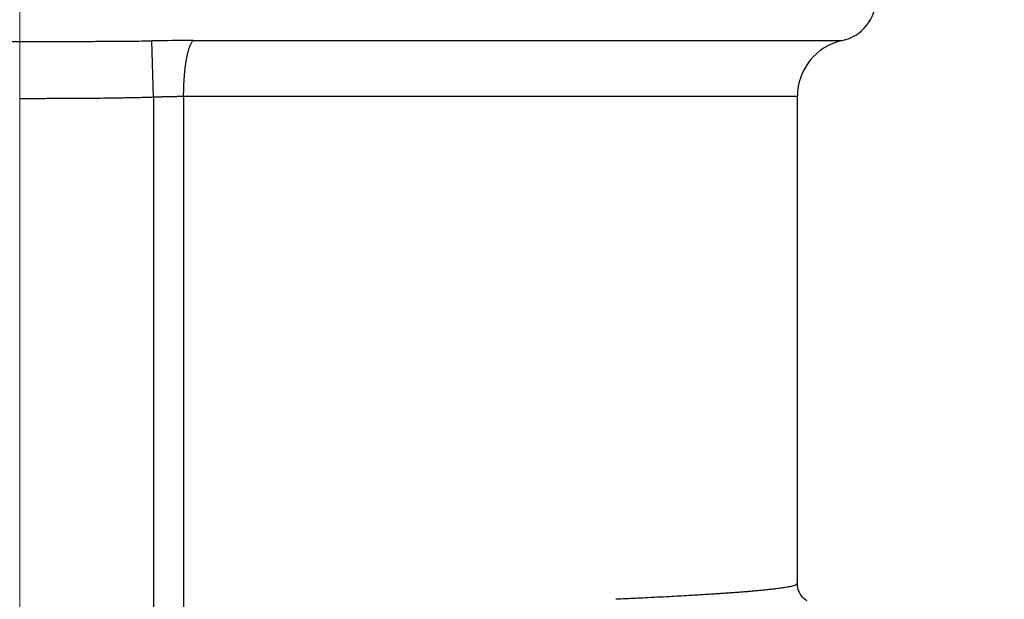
# Model space of a CAD drawing. Header units: millimetres. Extents: x 0 to 1300, y 0 to 891.
# Tile 50 of 133: x 195.5 to 202.4, y 570.54 to 574.61. Entities that reach past the tile are written whole.
import ezdxf

# ---------------------------------------------------------------- set-up
doc = ezdxf.new("R2010")
doc.units = ezdxf.units.MM
doc.header["$LTSCALE"] = 0.545669
doc.linetypes.add('CENTER', pattern=[50.8, 31.75, -6.35, 6.35, -6.35])
doc.layers.add('NoLayerName_001', color=7, linetype='Continuous')
doc.layers.add('NoLayerName_003', color=7, linetype='Continuous')
doc.styles.get("Standard").update_dxf_attribs({"font": 'txt', "bigfont": 'extfont2'})
doc.dimstyles.get("Standard").update_dxf_attribs({"dimtxt": 2.5, "dimasz": 2.5, "dimexe": 1, "dimexo": 1, "dimtad": 1, "dimdec": 3, "dimzin": 0, "dimdsep": 46, "dimtxsty": 'Standard', "dimcen": 2.5, "dimadec": 3, "dimazin": 0, "dimtfac": 0.75, "dimtdec": 3, "dimtmove": 0, "dimatfit": 3, "dimfxl": 1, "dimarcsym": 0})

# ---------------------------------------------------------------- blocks, each defined once
blk = doc.blocks.new('_OPEN30')
at = {"color": 0, "linetype": 'ByBlock', "lineweight": -2}
for p, q in [((-1, 0.267949), (0, 0)), ((0, 0), (-1, -0.267949)), ((0, 0), (-1, 0))]:
    blk.add_line(p, q, dxfattribs=at)
blk = doc.blocks.new('*D118')
at = {"layer": 'Defpoints', "color": 0}
for p in [(280, 622.1024), (286.9604, 622.1024), (200.65, 563.1524)]:
    blk.add_point(p, dxfattribs=at)
at = {"layer": 'NoLayerName_001', "color": 0, "linetype": 'Continuous', "lineweight": 13}
for p, q in [((283, 622.1024), (289.9604, 622.1024)), ((286.9604, 567.6524), (286.9604, 617.6024)), ((203.65, 563.1524), (289.9604, 563.1524))]:
    blk.add_line(p, q, dxfattribs=at)
at = {"layer": 'NoLayerName_001', "color": 0, "lineweight": 13, "xscale": 4.5, "yscale": 4.5, "zscale": 4.5}
for p, rotation in [((286.9604, 622.1024), 90), ((286.9604, 563.1524), 270)]:
    blk.add_blockref('_OPEN30', p, dxfattribs=dict(at, rotation=rotation))
at = {"layer": 'NoLayerName_001', "color": 0, "lineweight": 13, "insert": (277.7392, 592.6274), "char_height": 10.5, "attachment_point": 5, "rotation": 90}
blk.add_mtext('\\W0.8000;５９', dxfattribs=at)

msp = doc.modelspace()

# ---------------------------------------------------------------- linework, layer by layer
at = {"layer": 'NoLayerName_001', "color": 60, "linetype": 'Continuous', "lineweight": 25}
for p, q in [((196.4381, 574.0638), (196.4265, 574.4573)), ((196.7151, 574.4593), (201.2643, 574.4593)), ((196.4381, 574.0638), (196.4381, 563.1524)), ((196.6489, 574.0686), (200.95, 574.0686)), ((196.6489, 574.0686), (196.6489, 563.4524)), ((200.95, 570.6524), (200.95, 574.0686))]:
    msp.add_line(p, q, dxfattribs=at)
msp.add_lwpolyline([(201.0181, 570.5304), (201.0149, 570.5324), (201.007, 570.5377), (200.9973, 570.5455), (200.9862, 570.5566), (200.9749, 570.5712), (200.9647, 570.5887), (200.9564, 570.6096), (200.9513, 570.6333), (200.95, 570.6524)], dxfattribs=at)
for centre, radius, start, end in [((201.2, 574.7524), 0.3, 282.37347, 0), ((196.736, 551.3973), 23.062, 90.05173, 90.76889), ((201.35, 574.0686), 0.4, 102.37374, 180)]:
    msp.add_arc(centre, radius, start, end, dxfattribs=at)
for points, knots in [([(194.5735, 574.4573), (194.6044, 574.4569), (194.6662, 574.4561), (194.7588, 574.4553), (194.8669, 574.4546), (195.0059, 574.4539), (195.2066, 574.4533), (195.3765, 574.4531), (195.4846, 574.4531), (195.5, 574.4531)], [0, 0, 0, 0, 0.0926501, 0.1853003, 0.2779509, 0.4169271, 0.6022281, 0.8801783, 0.9265034, 0.9265034, 0.9265034, 0.9265034]), ([(195.5, 574.4531), (195.5927, 574.4532), (195.7471, 574.4532), (195.9478, 574.4537), (196.0868, 574.4543), (196.1949, 574.455), (196.2875, 574.4557), (196.3647, 574.4565), (196.411, 574.4571), (196.4265, 574.4573)], [0, 0, 0, 0, 0.2779503, 0.463251, 0.6022271, 0.6948778, 0.7875282, 0.8801784, 0.9265034, 0.9265034, 0.9265034, 0.9265034]), ([(196.6489, 574.0686), (196.6489, 574.072), (196.6489, 574.0787), (196.649, 574.0887), (196.6491, 574.0987), (196.6493, 574.1087), (196.6495, 574.1187), (196.6498, 574.1288), (196.6502, 574.1388), (196.6506, 574.1488), (196.6511, 574.1588), (196.6516, 574.1688), (196.6521, 574.1788), (196.6528, 574.1888), (196.6535, 574.1988), (196.6542, 574.2088), (196.655, 574.2188), (196.6559, 574.2288), (196.6569, 574.2388), (196.6579, 574.2488), (196.659, 574.2588), (196.6601, 574.2687), (196.6614, 574.2787), (196.6627, 574.2886), (196.6642, 574.2985), (196.6657, 574.3084), (196.6673, 574.3183), (196.669, 574.3282), (196.6709, 574.3381), (196.6728, 574.3479), (196.6749, 574.3577), (196.6771, 574.3675), (196.6795, 574.3772), (196.6821, 574.3869), (196.6849, 574.3965), (196.6879, 574.4061), (196.6912, 574.4156), (196.6948, 574.4249), (196.6988, 574.4341), (196.702, 574.44), (196.7035, 574.443)], [0, 0, 0, 0, 0.0100226, 0.0200455, 0.0300686, 0.0400921, 0.0501158, 0.0601398, 0.0701642, 0.080189, 0.0902142, 0.1002399, 0.1102661, 0.120293, 0.1303207, 0.1403491, 0.150378, 0.160407, 0.1704356, 0.1804637, 0.190491, 0.2005173, 0.2105426, 0.220567, 0.2305906, 0.2406136, 0.2506363, 0.2606591, 0.2706821, 0.2807054, 0.2907299, 0.3007567, 0.3107865, 0.320816, 0.3308419, 0.340863, 0.3508804, 0.360899, 0.3709331, 0.3810078, 0.3810078, 0.3810078, 0.3810078]), ([(196.7035, 574.443), (196.7053, 574.4459), (196.7085, 574.4518), (196.713, 574.4568), (196.7151, 574.4593)], [0, 0, 0, 0, 0.01007259, 0.02008693, 0.02008693, 0.02008693, 0.02008693]), ([(195.5, 574.0542), (195.5469, 574.0542), (195.6407, 574.0542), (195.7658, 574.0546), (195.8753, 574.0551), (195.9691, 574.0558), (196.0629, 574.0566), (196.1411, 574.0576), (196.2036, 574.0585), (196.2505, 574.0593), (196.2974, 574.0603), (196.3443, 574.0613), (196.3912, 574.0625), (196.4225, 574.0634), (196.4381, 574.0638)], [0, 0, 0, 0, 0.140723, 0.281446, 0.375262, 0.4690793, 0.5628981, 0.656717, 0.703626, 0.7505347, 0.797443, 0.8443509, 0.8912587, 0.9381664, 0.9381664, 0.9381664, 0.9381664]), ([(196.4381, 574.0638), (196.4451, 574.0641), (196.4592, 574.0647), (196.4767, 574.0653), (196.4908, 574.0658), (196.5013, 574.0661), (196.5118, 574.0665), (196.5224, 574.0668), (196.5329, 574.0671), (196.5435, 574.0673), (196.554, 574.0676), (196.5645, 574.0678), (196.5751, 574.068), (196.5856, 574.0682), (196.5962, 574.0683), (196.6067, 574.0684), (196.6173, 574.0685), (196.6278, 574.0686), (196.6383, 574.0686), (196.6454, 574.0686), (196.6489, 574.0686)], [0, 0, 0, 0, 0.0210864, 0.042173, 0.0527164, 0.0632601, 0.0738038, 0.0843477, 0.0948917, 0.1054357, 0.1159797, 0.1265237, 0.1370676, 0.1476115, 0.1581553, 0.168699, 0.1792426, 0.1897861, 0.2003295, 0.2108728, 0.2108728, 0.2108728, 0.2108728]), ([(200.95, 570.6524), (200.9458, 570.6488), (200.9382, 570.6399), (200.921, 570.6362), (200.9047, 570.6317), (200.8879, 570.6283), (200.8711, 570.6252), (200.8542, 570.6225), (200.8373, 570.62), (200.8203, 570.6176), (200.8034, 570.6154), (200.7864, 570.6133), (200.7694, 570.6113), (200.7524, 570.6094), (200.7354, 570.6076), (200.7184, 570.6058), (200.7014, 570.6041), (200.6844, 570.6025), (200.6674, 570.6009), (200.6503, 570.5994), (200.6333, 570.5979), (200.6163, 570.5964), (200.5992, 570.595), (200.5765, 570.5932), (200.5481, 570.5909), (200.514, 570.5883), (200.4799, 570.5858), (200.4458, 570.5834), (200.4117, 570.5811), (200.3776, 570.5788), (200.3378, 570.5762), (200.2923, 570.5734), (200.2411, 570.5703), (200.1842, 570.567), (200.1216, 570.5635), (200.0476, 570.5595), (199.9679, 570.5554), (199.8769, 570.5508), (199.7801, 570.5461), (199.7118, 570.543), (199.6776, 570.5414)], [0, 0, 0, 0, 0.01665, 0.033764, 0.050852, 0.067953, 0.08505, 0.102147, 0.119244, 0.136342, 0.153439, 0.170536, 0.187633, 0.204729, 0.221826, 0.238923, 0.25602, 0.273117, 0.290215, 0.307312, 0.32441, 0.341508, 0.358605, 0.375702, 0.409896, 0.444089, 0.478283, 0.512476, 0.546669, 0.580863, 0.615056, 0.666346, 0.717637, 0.768927, 0.837314, 0.905701, 0.991184, 1.076668, 1.179248, 1.281828, 1.281828, 1.281828, 1.281828])]:
    msp.add_open_spline(points, degree=3, knots=knots, dxfattribs=at)
at = {"layer": 'NoLayerName_003', "color": 4, "linetype": 'CENTER', "lineweight": 13}
msp.add_line((195.5, 559.3524), (195.5, 584.3524), dxfattribs=at)

# ---------------------------------------------------------------- dimensions: what is measured, and where the dimension line sits
at = {"layer": 'NoLayerName_001', "color": 3, "linetype": 'Continuous', "lineweight": 13}
dim = msp.add_linear_dim(base=(286.9604, 622.1024), p1=(200.65, 563.1524), p2=(280, 622.1024), angle=90, text='\\W0.8000;５９', dimstyle='Standard', override={"dimtxt": 10.5, "dimasz": 4.5, "dimexe": 3, "dimexo": 3, "dimgap": 3, "dimzin": 8, "dimblk": 'OPEN30', "dimclrd": 0, "dimclre": 0, "dimclrt": 0, "dimtp": 0, "dimtm": 0, "dimlwd": 13, "dimlwe": 13}, dxfattribs=at)
dim.commit()
dim.dimension.update_dxf_attribs({"geometry": '*D118', "text_midpoint": (286.9604, 592.6274), "dimtype": 160})

doc.saveas('drawing.dxf')
